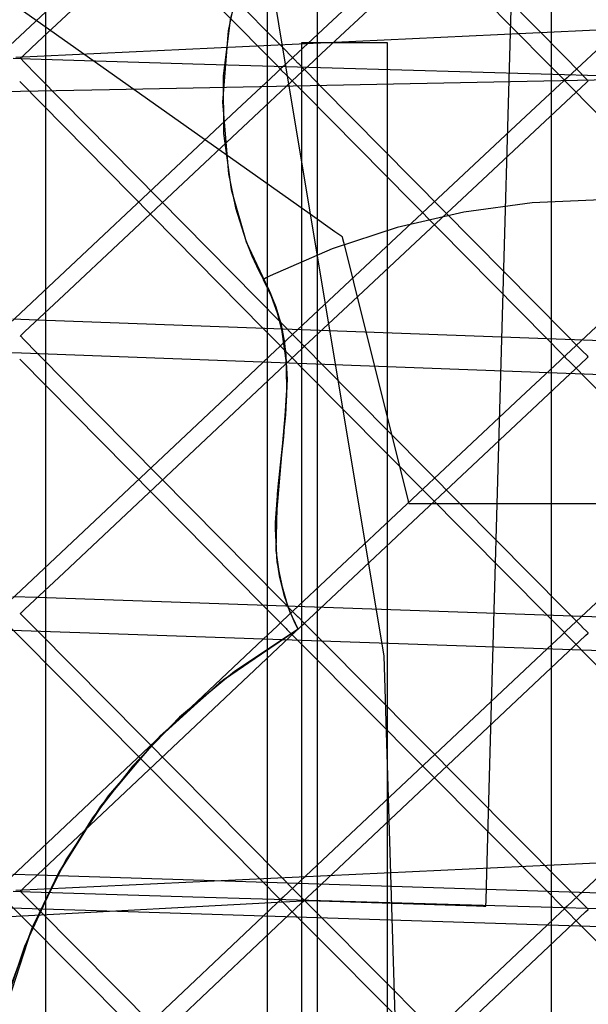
# Model space of a CAD drawing. Extents: x -1.87 to 2.02, y -1.45 to 3.07.
# Tile 33 of 59: x -1.03 to -0.87, y -0.5 to -0.21. Entities that reach past the tile are written whole.
import ezdxf

# ---------------------------------------------------------------- set-up
doc = ezdxf.new("R2010")
doc.units = 0

msp = doc.modelspace()

# ---------------------------------------------------------------- linework, layer by layer
at = {"layer": 'Layer 1', "color": 7, "linetype": 'CONTINUOUS'}
for p, q in [((-0.957043, -0.22094), (-0.982705, -0.066975)), ((-0.961599, -0.08971), (-0.961599, -0.264704)), ((-0.879819, -0.093309), (-0.879819, -0.267815)), ((-1.025359, -1.224739), (-1.025359, -0.10438)), ((-0.947185, -1.225274), (-0.947185, -0.107938)), ((-0.897211, -0.416323), (-0.888827, -0.116139)), ((-1.032903, -0.150021), (-0.962801, -0.221361)), ((-0.957721, -0.219676), (-1.027819, -0.14834)), ((-1.027746, -0.218658), (-0.951733, -0.147529)), ((-0.962791, -0.151296), (-1.03883, -0.222451)), ((-0.875941, -0.222933), (-0.946036, -0.151787)), ((-0.945963, -0.221916), (-0.869949, -0.150989)), ((-0.881011, -0.154739), (-0.957055, -0.225692)), ((-0.951124, -0.153468), (-0.881025, -0.224618)), ((-0.799522, -0.158181), (-0.875272, -0.228936)), ((-1.100069, -0.161361), (-0.949277, -0.268172)), ((-0.96819, -0.197002), (-0.972283, -0.212242)), ((-0.970778, -0.205522), (-0.972845, -0.215402)), ((-0.706748, -0.207714), (-1.033987, -0.223088)), ((-0.972283, -0.212242), (-0.974276, -0.228447)), ((-0.972845, -0.215402), (-0.974488, -0.235984)), ((-1.03176, -0.222414), (-1.027746, -0.218658)), ((-0.953674, -0.223794), (-0.957721, -0.219676)), ((-0.927951, -0.395484), (-0.957043, -0.22094)), ((-0.951787, -0.21884), (-0.951788, -0.21884)), ((-0.951788, -0.21884), (-0.951788, -0.21884)), ((-0.951788, -0.21884), (-0.951788, -0.21884)), ((-0.951788, -0.21884), (-0.951788, -0.21884)), ((-0.951788, -0.21884), (-0.951788, -0.21884)), ((-0.951788, -0.21884), (-0.951788, -0.21884)), ((-0.951788, -0.21884), (-0.951788, -0.21884)), ((-0.951788, -0.21884), (-0.951788, -0.218842)), ((-0.951788, -0.218842), (-0.951788, -0.218848)), ((-0.951788, -0.218848), (-0.951788, -0.218871)), ((-0.951788, -0.218871), (-0.951788, -0.219123)), ((-0.951788, -0.219123), (-0.951788, -0.220365)), ((-0.951788, -0.220365), (-0.951788, -0.225657)), ((-0.951752, -0.21884), (-0.951787, -0.21884)), ((-0.951038, -0.21884), (-0.951752, -0.21884)), ((-0.930594, -0.21884), (-0.951038, -0.21884)), ((-0.927393, -0.21884), (-0.930594, -0.21884)), ((-0.92707, -0.21884), (-0.927393, -0.21884)), ((-0.926994, -0.21884), (-0.92707, -0.21884)), ((-0.926979, -0.21884), (-0.926994, -0.21884)), ((-0.926977, -0.21884), (-0.926979, -0.21884)), ((-0.926977, -0.218843), (-0.926977, -0.21884)), ((-0.926977, -0.21884), (-0.926977, -0.21884)), ((-0.926977, -0.21884), (-0.926977, -0.21884)), ((-0.926977, -0.21884), (-0.926977, -0.21884)), ((-0.926977, -0.21884), (-0.926977, -0.21884)), ((-0.926977, -0.21884), (-0.926977, -0.21884)), ((-0.926977, -0.21884), (-0.926977, -0.21884)), ((-0.926977, -0.21884), (-0.926977, -0.21884)), ((-0.926977, -0.21884), (-0.926977, -0.21884)), ((-0.926977, -0.219428), (-0.926977, -0.218843)), ((-0.926977, -0.231124), (-0.926977, -0.219428)), ((-1.03474, -0.223299), (-1.029833, -0.223454)), ((-1.032728, -0.22332), (-1.032729, -0.22332)), ((-1.032729, -0.22332), (-1.032729, -0.22332)), ((-1.032729, -0.22332), (-1.032728, -0.22332)), ((-1.032728, -0.22332), (-1.032727, -0.223319)), ((-1.032727, -0.223321), (-1.032728, -0.22332)), ((-1.032727, -0.223319), (-1.032722, -0.223314)), ((-1.032722, -0.223326), (-1.032727, -0.223321)), ((-1.032722, -0.223314), (-1.032702, -0.223295)), ((-1.032702, -0.223347), (-1.032722, -0.223326)), ((-1.032702, -0.223295), (-1.03262, -0.223218)), ((-1.03262, -0.22343), (-1.032702, -0.223347)), ((-1.03262, -0.223218), (-1.03176, -0.222414)), ((-1.03176, -0.224303), (-1.03262, -0.22343)), ((-1.029833, -0.223454), (-0.983005, -0.224939)), ((-0.962801, -0.221361), (-0.958791, -0.225442)), ((-0.952796, -0.224688), (-0.953674, -0.223794)), ((-0.949976, -0.22566), (-0.945963, -0.221916)), ((-0.871895, -0.227041), (-0.875941, -0.222933)), ((-1.027745, -0.228378), (-1.03176, -0.224303)), ((-0.983005, -0.224939), (-0.786411, -0.230596)), ((-0.958075, -0.226655), (-0.959143, -0.227657)), ((-0.958791, -0.225442), (-0.957934, -0.226314)), ((-0.957854, -0.226448), (-0.958075, -0.226655)), ((-0.957934, -0.226314), (-0.957853, -0.226396)), ((-0.957834, -0.226429), (-0.957854, -0.226448)), ((-0.957853, -0.226396), (-0.957833, -0.226417)), ((-0.957838, -0.226422), (-0.957839, -0.226422)), ((-0.957839, -0.226422), (-0.957839, -0.226422)), ((-0.957839, -0.226422), (-0.957839, -0.226423)), ((-0.957839, -0.226423), (-0.957839, -0.226423)), ((-0.957839, -0.226423), (-0.957839, -0.226423)), ((-0.957839, -0.226423), (-0.957839, -0.226423)), ((-0.957839, -0.226423), (-0.957839, -0.226423)), ((-0.957839, -0.226423), (-0.957838, -0.226423)), ((-0.957837, -0.22642), (-0.957838, -0.226422)), ((-0.957838, -0.226423), (-0.957833, -0.226428)), ((-0.957781, -0.226368), (-0.957837, -0.22642)), ((-0.957829, -0.226424), (-0.957834, -0.226429)), ((-0.957833, -0.226417), (-0.957828, -0.226421)), ((-0.957833, -0.226428), (-0.95781, -0.226451)), ((-0.957827, -0.226423), (-0.957829, -0.226424)), ((-0.957828, -0.226421), (-0.957827, -0.226422)), ((-0.957827, -0.226422), (-0.957827, -0.226423)), ((-0.957827, -0.226423), (-0.957827, -0.226423)), ((-0.957827, -0.226423), (-0.957827, -0.226423)), ((-0.95781, -0.226451), (-0.957567, -0.226698)), ((-0.957055, -0.225692), (-0.957781, -0.226368)), ((-0.957567, -0.226698), (-0.956117, -0.228168)), ((-0.952571, -0.224917), (-0.952796, -0.224688)), ((-0.951064, -0.226455), (-0.952571, -0.224917)), ((-0.951788, -0.225657), (-0.951788, -0.278108)), ((-0.95148, -0.227055), (-0.950957, -0.226565)), ((-0.950978, -0.226543), (-0.951064, -0.226455)), ((-0.950959, -0.226562), (-0.950978, -0.226543)), ((-0.950958, -0.226564), (-0.950959, -0.226562)), ((-0.950957, -0.226564), (-0.950958, -0.226564)), ((-0.950957, -0.226565), (-0.950957, -0.226564)), ((-0.950957, -0.226564), (-0.950957, -0.226564)), ((-0.950957, -0.226564), (-0.950957, -0.226564)), ((-0.950957, -0.226564), (-0.950957, -0.226564)), ((-0.950957, -0.226564), (-0.950957, -0.226564)), ((-0.950957, -0.226564), (-0.950957, -0.226564)), ((-0.950957, -0.226564), (-0.950957, -0.226564)), ((-0.950945, -0.226564), (-0.950944, -0.226563)), ((-0.950944, -0.226566), (-0.950945, -0.226564)), ((-0.950945, -0.226564), (-0.950945, -0.226564)), ((-0.950945, -0.226564), (-0.950945, -0.226564)), ((-0.950945, -0.226564), (-0.950945, -0.226564)), ((-0.950944, -0.226563), (-0.950939, -0.226558)), ((-0.950939, -0.22657), (-0.950944, -0.226566)), ((-0.950939, -0.226558), (-0.950919, -0.226539)), ((-0.950919, -0.226591), (-0.950939, -0.22657)), ((-0.950919, -0.226539), (-0.950836, -0.226463)), ((-0.950837, -0.226674), (-0.950919, -0.226591)), ((-0.949977, -0.227544), (-0.950837, -0.226674)), ((-0.950836, -0.226463), (-0.949976, -0.22566)), ((-0.881025, -0.224618), (-0.877015, -0.228689)), ((-0.957647, -0.299528), (-1.027745, -0.228378)), ((-1.020231, -0.291569), (-0.95148, -0.227055)), ((-1.007056, -0.232315), (-0.820321, -0.228593)), ((-0.974276, -0.228447), (-0.97417, -0.244952)), ((-0.959143, -0.227657), (-0.970333, -0.238158)), ((-0.956117, -0.228168), (-0.956103, -0.228182)), ((-0.956103, -0.228182), (-0.956102, -0.228183)), ((-0.956102, -0.228183), (-0.956101, -0.228184)), ((-0.956101, -0.228184), (-0.956097, -0.228188)), ((-0.956097, -0.228188), (-0.956077, -0.228208)), ((-0.956077, -0.228208), (-0.955996, -0.228291)), ((-0.955996, -0.228291), (-0.955139, -0.229158)), ((-0.955139, -0.229158), (-0.951128, -0.233218)), ((-0.945962, -0.231609), (-0.949977, -0.227544)), ((-0.877015, -0.228689), (-0.876158, -0.229558)), ((-0.876079, -0.229692), (-0.876299, -0.229898)), ((-0.876158, -0.229558), (-0.876077, -0.229641)), ((-0.876058, -0.229673), (-0.876079, -0.229692)), ((-0.876077, -0.229641), (-0.876057, -0.229661)), ((-0.876053, -0.229668), (-0.876058, -0.229673)), ((-0.876057, -0.229661), (-0.876053, -0.229665)), ((-0.876053, -0.229665), (-0.876055, -0.229666)), ((-0.876055, -0.229666), (-0.876055, -0.229667)), ((-0.876055, -0.229667), (-0.876055, -0.229667)), ((-0.876055, -0.229667), (-0.876055, -0.229667)), ((-0.876055, -0.229667), (-0.876055, -0.229667)), ((-0.876055, -0.229667), (-0.876055, -0.229667)), ((-0.876055, -0.229667), (-0.876055, -0.229667)), ((-0.876055, -0.229667), (-0.876055, -0.229667)), ((-0.876055, -0.229667), (-0.876055, -0.229667)), ((-0.876055, -0.229667), (-0.876053, -0.229669)), ((-0.875997, -0.229612), (-0.876053, -0.229665)), ((-0.876053, -0.229665), (-0.876052, -0.229666)), ((-0.876052, -0.229667), (-0.876053, -0.229668)), ((-0.876053, -0.229669), (-0.876035, -0.229688)), ((-0.876052, -0.229666), (-0.876051, -0.229667)), ((-0.876051, -0.229667), (-0.876052, -0.229667)), ((-0.876052, -0.229667), (-0.876052, -0.229667)), ((-0.876035, -0.229688), (-0.875948, -0.229776)), ((-0.875272, -0.228936), (-0.875997, -0.229612)), ((-0.871016, -0.227932), (-0.871895, -0.227041)), ((-0.870791, -0.228161), (-0.871016, -0.227932)), ((-0.869277, -0.229695), (-0.870791, -0.228161)), ((-0.86919, -0.229783), (-0.869277, -0.229695)), ((-1.032908, -0.229987), (-0.962806, -0.301141)), ((-1.032706, -0.232827), (-1.007056, -0.232315)), ((-0.875871, -0.302569), (-0.945962, -0.231609)), ((-0.938448, -0.294631), (-0.869695, -0.230296)), ((-0.926977, -0.566052), (-0.926977, -0.231124)), ((-0.877367, -0.230898), (-0.888556, -0.241367)), ((-0.876299, -0.229898), (-0.877367, -0.230898)), ((-0.875948, -0.229776), (-0.874427, -0.231313)), ((-0.874427, -0.231313), (-0.874204, -0.231539)), ((-0.874204, -0.231539), (-0.873335, -0.23242)), ((-0.873335, -0.23242), (-0.869312, -0.236496)), ((-0.869695, -0.230296), (-0.86917, -0.229805)), ((-0.869172, -0.229802), (-0.86919, -0.229783)), ((-0.86917, -0.229804), (-0.869172, -0.229802)), ((-0.86917, -0.229805), (-0.86917, -0.229804)), ((-0.86917, -0.229804), (-0.86917, -0.229804)), ((-0.86917, -0.229804), (-0.86917, -0.229804)), ((-0.86917, -0.229804), (-0.86917, -0.229804)), ((-0.86917, -0.229804), (-0.86917, -0.229804)), ((-0.86917, -0.229804), (-0.86917, -0.229804)), ((-0.86917, -0.229804), (-0.86917, -0.229804)), ((-0.86917, -0.229804), (-0.86917, -0.229804)), ((-1.035147, -0.232875), (-1.032706, -0.232827)), ((-0.951128, -0.233218), (-0.88103, -0.304182)), ((-0.970333, -0.238158), (-1.039087, -0.302675)), ((-0.974488, -0.235984), (-0.972809, -0.25656)), ((-0.869312, -0.236496), (-0.799479, -0.30726)), ((-0.888556, -0.241367), (-0.957312, -0.305701)), ((-0.97417, -0.244952), (-0.971965, -0.26109)), ((-0.807036, -0.244571), (-0.87553, -0.308729)), ((-0.972809, -0.25656), (-0.970723, -0.26643)), ((-0.971965, -0.26109), (-0.96766, -0.276195)), ((-0.970723, -0.26643), (-0.967806, -0.275801)), ((-0.961599, -0.264704), (-0.961599, -1.422997)), ((-0.885316, -0.265003), (-0.904976, -0.267659)), ((-0.865464, -0.26412), (-0.885316, -0.265003)), ((-0.949277, -0.268172), (-0.942182, -0.273198)), ((-0.904976, -0.267659), (-0.924246, -0.272063)), ((-0.879819, -0.267815), (-0.879819, -1.382128)), ((-0.924246, -0.272063), (-0.942926, -0.278192)), ((-0.942182, -0.273198), (-0.940475, -0.274407)), ((-0.940475, -0.274407), (-0.940122, -0.274657)), ((-0.940122, -0.274657), (-0.940075, -0.27469)), ((-0.940075, -0.27469), (-0.940075, -0.27469)), ((-0.940075, -0.27469), (-0.940075, -0.27469)), ((-0.940075, -0.27469), (-0.940075, -0.27469)), ((-0.940075, -0.27469), (-0.940075, -0.274691)), ((-0.940075, -0.274691), (-0.940074, -0.274693)), ((-0.940074, -0.274693), (-0.940072, -0.274704)), ((-0.940072, -0.274704), (-0.940061, -0.274747)), ((-0.940061, -0.274747), (-0.939948, -0.275199)), ((-0.967806, -0.275801), (-0.966036, -0.280247)), ((-0.96766, -0.276195), (-0.960665, -0.291099)), ((-0.939948, -0.275199), (-0.939409, -0.277356)), ((-0.939409, -0.277356), (-0.93419, -0.298233)), ((-0.966036, -0.280247), (-0.964052, -0.284513)), ((-0.942926, -0.278192), (-0.960817, -0.286024)), ((-0.951788, -0.278108), (-0.951788, -0.613036)), ((-0.964052, -0.284513), (-0.961288, -0.289713)), ((-0.960817, -0.286024), (-0.961904, -0.28657)), ((-0.962717, -0.286983), (-0.962763, -0.287019)), ((-0.962763, -0.287019), (-0.960481, -0.291832)), ((-0.962447, -0.286845), (-0.962717, -0.286983)), ((-0.961904, -0.28657), (-0.962447, -0.286845)), ((-1.031415, -0.302064), (-1.020231, -0.291569)), ((-0.961288, -0.289713), (-0.959179, -0.294912)), ((-0.960665, -0.291099), (-0.957842, -0.299363)), ((-0.960481, -0.291832), (-0.958736, -0.296644)), ((-0.959179, -0.294912), (-0.957656, -0.300109)), ((-0.949632, -0.305095), (-0.938448, -0.294631)), ((-0.958736, -0.296644), (-0.95747, -0.301455)), ((-1.027865, -0.298731), (-1.034855, -0.298472)), ((-0.82531, -0.306226), (-1.027865, -0.298731)), ((-0.957842, -0.299363), (-0.956344, -0.307622)), ((-0.957656, -0.300109), (-0.956647, -0.305305)), ((-0.953639, -0.303596), (-0.957647, -0.299528)), ((-0.93419, -0.298233), (-0.921625, -0.348497)), ((-1.032729, -0.303297), (-1.032729, -0.303296)), ((-1.032729, -0.303296), (-1.032728, -0.303296)), ((-1.032728, -0.303297), (-1.032729, -0.303297)), ((-1.032728, -0.303296), (-1.032727, -0.303295)), ((-1.032727, -0.303298), (-1.032728, -0.303297)), ((-1.032727, -0.303295), (-1.032722, -0.30329)), ((-1.032723, -0.303303), (-1.032727, -0.303298)), ((-1.032703, -0.303323), (-1.032723, -0.303303)), ((-1.032722, -0.30329), (-1.032702, -0.303271)), ((-1.032621, -0.303405), (-1.032703, -0.303323)), ((-1.032702, -0.303271), (-1.032482, -0.303065)), ((-1.031763, -0.304274), (-1.032621, -0.303405)), ((-1.032482, -0.303065), (-1.031415, -0.302064)), ((-0.962806, -0.301141), (-0.958793, -0.305214)), ((-0.95747, -0.301455), (-0.956154, -0.311071)), ((-0.871863, -0.306626), (-0.875871, -0.302569)), ((-1.02775, -0.308337), (-1.031763, -0.304274)), ((-0.958793, -0.305214), (-0.957935, -0.306085)), ((-0.957854, -0.30622), (-0.958074, -0.306426)), ((-0.957935, -0.306085), (-0.957853, -0.306168)), ((-0.957834, -0.3062), (-0.957854, -0.30622)), ((-0.957853, -0.306168), (-0.957833, -0.306188)), ((-0.957838, -0.306194), (-0.957839, -0.306194)), ((-0.957839, -0.306194), (-0.957839, -0.306194)), ((-0.957839, -0.306194), (-0.957839, -0.306194)), ((-0.957839, -0.306194), (-0.957839, -0.306194)), ((-0.957839, -0.306194), (-0.957839, -0.306194)), ((-0.957839, -0.306194), (-0.957839, -0.306194)), ((-0.957839, -0.306194), (-0.957839, -0.306194)), ((-0.957839, -0.306194), (-0.957838, -0.306195)), ((-0.957312, -0.305701), (-0.957838, -0.306194)), ((-0.957838, -0.306195), (-0.957834, -0.3062)), ((-0.957829, -0.306196), (-0.957834, -0.3062)), ((-0.957834, -0.3062), (-0.95781, -0.306223)), ((-0.957833, -0.306188), (-0.957828, -0.306193)), ((-0.957827, -0.306194), (-0.957829, -0.306196)), ((-0.957828, -0.306193), (-0.957827, -0.306194)), ((-0.957827, -0.306194), (-0.957827, -0.306194)), ((-0.957827, -0.306194), (-0.957827, -0.306194)), ((-0.957827, -0.306194), (-0.957827, -0.306194)), ((-0.95781, -0.306223), (-0.957567, -0.306468)), ((-0.956647, -0.305305), (-0.95589, -0.315688)), ((-0.952784, -0.304464), (-0.953639, -0.303596)), ((-0.952703, -0.304546), (-0.952784, -0.304464)), ((-0.952683, -0.304566), (-0.952703, -0.304546)), ((-0.952679, -0.304571), (-0.952683, -0.304566)), ((-0.952678, -0.304572), (-0.952679, -0.304571)), ((-0.952677, -0.304573), (-0.952678, -0.304572)), ((-0.952663, -0.304587), (-0.952677, -0.304573)), ((-0.951226, -0.30605), (-0.952663, -0.304587)), ((-0.950985, -0.306295), (-0.951226, -0.30605)), ((-0.950962, -0.306319), (-0.950985, -0.306295)), ((-0.950958, -0.306323), (-0.950962, -0.306319)), ((-0.950944, -0.306323), (-0.950939, -0.306318)), ((-0.950939, -0.306318), (-0.950918, -0.306299)), ((-0.950918, -0.306299), (-0.950699, -0.306093)), ((-0.950699, -0.306093), (-0.949632, -0.305095)), ((-0.88103, -0.304182), (-0.877017, -0.308244)), ((-1.035298, -0.308073), (-1.03239, -0.308181)), ((-1.03239, -0.308181), (-1.001673, -0.309318)), ((-0.957655, -0.3793), (-1.02775, -0.308337)), ((-1.020216, -0.371502), (-0.951478, -0.306815)), ((-0.95914, -0.30743), (-0.970326, -0.317956)), ((-0.958074, -0.306426), (-0.95914, -0.30743)), ((-0.957567, -0.306468), (-0.956113, -0.307935)), ((-0.956344, -0.307622), (-0.955889, -0.315874)), ((-0.956113, -0.307935), (-0.956099, -0.30795)), ((-0.956099, -0.30795), (-0.956099, -0.30795)), ((-0.956099, -0.30795), (-0.956098, -0.307951)), ((-0.956098, -0.307951), (-0.956093, -0.307956)), ((-0.956093, -0.307956), (-0.956074, -0.307975)), ((-0.956074, -0.307975), (-0.955993, -0.308056)), ((-0.955993, -0.308056), (-0.95514, -0.308918)), ((-0.95514, -0.308918), (-0.951135, -0.312962)), ((-0.951478, -0.306815), (-0.950957, -0.306324)), ((-0.950957, -0.306324), (-0.950958, -0.306323)), ((-0.950957, -0.306324), (-0.950957, -0.306324)), ((-0.950957, -0.306324), (-0.950957, -0.306324)), ((-0.950957, -0.306324), (-0.950957, -0.306324)), ((-0.950957, -0.306324), (-0.950957, -0.306324)), ((-0.950957, -0.306324), (-0.950957, -0.306324)), ((-0.950957, -0.306324), (-0.950957, -0.306324)), ((-0.950957, -0.306324), (-0.950957, -0.306324)), ((-0.950945, -0.306324), (-0.950944, -0.306323)), ((-0.950944, -0.306325), (-0.950945, -0.306324)), ((-0.950945, -0.306324), (-0.950945, -0.306324)), ((-0.950945, -0.306324), (-0.950945, -0.306324)), ((-0.950945, -0.306324), (-0.950945, -0.306324)), ((-0.950939, -0.30633), (-0.950944, -0.306325)), ((-0.950919, -0.30635), (-0.950939, -0.30633)), ((-0.950838, -0.306433), (-0.950919, -0.30635)), ((-0.949979, -0.307299), (-0.950838, -0.306433)), ((-0.945967, -0.311351), (-0.949979, -0.307299)), ((-0.877017, -0.308244), (-0.876159, -0.309113)), ((-0.876159, -0.309113), (-0.876077, -0.309195)), ((-0.87553, -0.308729), (-0.876055, -0.309221)), ((-0.871008, -0.307492), (-0.871863, -0.306626)), ((-0.870927, -0.307574), (-0.871008, -0.307492)), ((-0.870907, -0.307594), (-0.870927, -0.307574)), ((-0.870903, -0.307599), (-0.870907, -0.307594)), ((-0.870902, -0.3076), (-0.870903, -0.307599)), ((-0.870901, -0.3076), (-0.870902, -0.3076)), ((-0.870887, -0.307614), (-0.870901, -0.3076)), ((-0.86944, -0.309078), (-0.870887, -0.307614)), ((-0.869198, -0.309323), (-0.86944, -0.309078)), ((-1.032914, -0.309948), (-0.962816, -0.380916)), ((-1.001673, -0.309318), (-0.799427, -0.316803)), ((-0.956154, -0.311071), (-0.956086, -0.320676)), ((-0.875879, -0.382125), (-0.945967, -0.311351)), ((-0.938433, -0.374344), (-0.869693, -0.309843)), ((-0.877365, -0.310454), (-0.88855, -0.320949)), ((-0.876298, -0.309453), (-0.877365, -0.310454)), ((-0.876078, -0.309247), (-0.876298, -0.309453)), ((-0.876058, -0.309228), (-0.876078, -0.309247)), ((-0.876077, -0.309195), (-0.876057, -0.309216)), ((-0.876053, -0.309223), (-0.876058, -0.309228)), ((-0.876057, -0.309216), (-0.876053, -0.30922)), ((-0.876055, -0.309221), (-0.876055, -0.309222)), ((-0.876055, -0.309222), (-0.876055, -0.309222)), ((-0.876055, -0.309222), (-0.876055, -0.309222)), ((-0.876055, -0.309222), (-0.876055, -0.309222)), ((-0.876055, -0.309222), (-0.876055, -0.309222)), ((-0.876055, -0.309222), (-0.876055, -0.309222)), ((-0.876055, -0.309222), (-0.876055, -0.309222)), ((-0.876055, -0.309222), (-0.876055, -0.309222)), ((-0.876055, -0.309222), (-0.87605, -0.309227)), ((-0.876053, -0.30922), (-0.876052, -0.309222)), ((-0.876052, -0.309222), (-0.876053, -0.309223)), ((-0.876052, -0.309222), (-0.876051, -0.309222)), ((-0.876051, -0.309222), (-0.876052, -0.309222)), ((-0.876052, -0.309222), (-0.876052, -0.309222)), ((-0.87605, -0.309227), (-0.876027, -0.309251)), ((-0.876027, -0.309251), (-0.875784, -0.309496)), ((-0.875784, -0.309496), (-0.874334, -0.310959)), ((-0.874334, -0.310959), (-0.87432, -0.310973)), ((-0.87432, -0.310973), (-0.874319, -0.310974)), ((-0.874319, -0.310974), (-0.874318, -0.310975)), ((-0.874318, -0.310975), (-0.874314, -0.310979)), ((-0.874314, -0.310979), (-0.874294, -0.310999)), ((-0.874294, -0.310999), (-0.874214, -0.31108)), ((-0.874214, -0.31108), (-0.873361, -0.311942)), ((-0.873361, -0.311942), (-0.869369, -0.315977)), ((-0.869693, -0.309843), (-0.86917, -0.309352)), ((-0.869175, -0.309346), (-0.869198, -0.309323)), ((-0.86917, -0.309351), (-0.869175, -0.309346)), ((-0.86917, -0.309352), (-0.86917, -0.309351)), ((-0.86917, -0.309351), (-0.86917, -0.309351)), ((-0.86917, -0.309352), (-0.86917, -0.309352)), ((-0.86917, -0.309352), (-0.86917, -0.309352)), ((-0.86917, -0.309352), (-0.86917, -0.309352)), ((-0.86917, -0.309352), (-0.86917, -0.309352)), ((-0.86917, -0.309352), (-0.86917, -0.309352)), ((-0.86917, -0.309352), (-0.86917, -0.309352)), ((-0.951135, -0.312962), (-0.88104, -0.383736)), ((-0.955889, -0.315874), (-0.956969, -0.332345)), ((-0.95589, -0.315688), (-0.956343, -0.326055)), ((-0.869369, -0.315977), (-0.799536, -0.386558)), ((-0.970326, -0.317956), (-1.039087, -0.382662)), ((-0.956086, -0.320676), (-0.959364, -0.358899)), ((-0.88855, -0.320949), (-0.957313, -0.385469)), ((-0.956343, -0.326055), (-0.958618, -0.346723)), ((-0.807037, -0.323943), (-0.875531, -0.38828)), ((-0.956969, -0.332345), (-0.95881, -0.348756)), ((-0.958618, -0.346723), (-0.959309, -0.357012)), ((-0.95881, -0.348756), (-0.959142, -0.365086)), ((-0.921625, -0.348497), (-0.921034, -0.350862)), ((-0.921034, -0.350862), (-0.920892, -0.351431)), ((-0.920892, -0.351431), (-0.920862, -0.351549)), ((-0.920862, -0.351549), (-0.920859, -0.351564)), ((-0.920859, -0.351564), (-0.920859, -0.351564)), ((-0.920859, -0.351564), (-0.920859, -0.351564)), ((-0.920859, -0.351564), (-0.920858, -0.351564)), ((-0.920858, -0.351564), (-0.920857, -0.351564)), ((-0.920857, -0.351564), (-0.920853, -0.351564)), ((-0.920853, -0.351564), (-0.920835, -0.351564)), ((-0.920835, -0.351564), (-0.920763, -0.351564)), ((-0.920763, -0.351564), (-0.919999, -0.351564)), ((-0.919999, -0.351564), (-0.916361, -0.351564)), ((-0.916361, -0.351564), (-0.88113, -0.351564)), ((-0.88113, -0.351564), (-0.79631, -0.351564)), ((-0.959309, -0.357012), (-0.958949, -0.367265)), ((-0.959364, -0.358899), (-0.958834, -0.368384)), ((-0.959142, -0.365086), (-0.958032, -0.373213)), ((-0.958949, -0.367265), (-0.958198, -0.372376)), ((-0.958834, -0.368384), (-0.956871, -0.377834)), ((-1.03141, -0.382036), (-1.020216, -0.371502)), ((-0.958198, -0.372376), (-0.956973, -0.377476)), ((-0.958032, -0.373213), (-0.955693, -0.381313)), ((-0.949627, -0.384847), (-0.938433, -0.374344)), ((-1.027876, -0.378694), (-1.034866, -0.378454)), ((-0.825321, -0.385652), (-1.027876, -0.378694)), ((-0.953645, -0.38336), (-0.957655, -0.3793)), ((-0.956973, -0.377476), (-0.955202, -0.382565)), ((-0.956871, -0.377834), (-0.955212, -0.382544)), ((-1.03248, -0.383043), (-1.03141, -0.382036)), ((-0.962816, -0.380916), (-0.958798, -0.384983)), ((-0.955693, -0.381313), (-0.953973, -0.385351)), ((-0.955212, -0.382544), (-0.953027, -0.387243)), ((-0.955202, -0.382565), (-0.952815, -0.387641)), ((-0.871869, -0.386174), (-0.875879, -0.382125)), ((-1.032729, -0.383277), (-1.032728, -0.383276)), ((-1.032728, -0.383277), (-1.032729, -0.383277)), ((-1.032729, -0.383277), (-1.032729, -0.383277)), ((-1.032728, -0.383276), (-1.032727, -0.383275)), ((-1.032724, -0.383281), (-1.032728, -0.383277)), ((-1.032727, -0.383275), (-1.032722, -0.38327)), ((-1.032707, -0.383299), (-1.032724, -0.383281)), ((-1.032722, -0.38327), (-1.032701, -0.383251)), ((-1.032629, -0.383377), (-1.032707, -0.383299)), ((-1.032701, -0.383251), (-1.03248, -0.383043)), ((-1.031787, -0.384227), (-1.032629, -0.383377)), ((-1.027803, -0.388251), (-1.031787, -0.384227)), ((-0.958798, -0.384983), (-0.957936, -0.385855)), ((-0.957313, -0.385469), (-0.957838, -0.385961)), ((-0.953973, -0.385351), (-0.952961, -0.387368)), ((-0.952788, -0.384228), (-0.953645, -0.38336)), ((-0.952707, -0.38431), (-0.952788, -0.384228)), ((-0.952687, -0.38433), (-0.952707, -0.38431)), ((-0.952683, -0.384335), (-0.952687, -0.38433)), ((-0.952682, -0.384336), (-0.952683, -0.384335)), ((-0.952681, -0.384336), (-0.952682, -0.384336)), ((-0.952667, -0.38435), (-0.952681, -0.384336)), ((-0.951227, -0.385811), (-0.952667, -0.38435)), ((-0.950696, -0.38585), (-0.949627, -0.384847)), ((-0.88104, -0.383736), (-0.877022, -0.387793)), ((-1.036882, -0.385909), (-1.032834, -0.389996)), ((-1.035309, -0.388052), (-1.032401, -0.388152)), ((-1.032401, -0.388152), (-1.001681, -0.389208)), ((-0.957711, -0.459025), (-1.027803, -0.388251)), ((-1.027769, -0.458572), (-0.951732, -0.386817)), ((-0.952874, -0.38785), (-0.97543, -0.403351)), ((-0.952844, -0.387833), (-0.974343, -0.402499)), ((-0.952764, -0.387785), (-0.971025, -0.399972)), ((-0.958794, -0.386878), (-0.962805, -0.390663)), ((-0.957935, -0.386068), (-0.958794, -0.386878)), ((-0.957936, -0.385855), (-0.957854, -0.385939)), ((-0.957853, -0.385991), (-0.957935, -0.386068)), ((-0.957854, -0.385939), (-0.957833, -0.385959)), ((-0.957833, -0.385972), (-0.957853, -0.385991)), ((-0.957838, -0.385961), (-0.957839, -0.385962)), ((-0.957839, -0.385962), (-0.957839, -0.385962)), ((-0.957839, -0.385962), (-0.957839, -0.385962)), ((-0.957839, -0.385962), (-0.957839, -0.385962)), ((-0.957839, -0.385962), (-0.957839, -0.385962)), ((-0.957839, -0.385962), (-0.957839, -0.385962)), ((-0.957839, -0.385962), (-0.957839, -0.385962)), ((-0.957839, -0.385962), (-0.957838, -0.385962)), ((-0.957838, -0.385962), (-0.957836, -0.385964)), ((-0.957836, -0.385964), (-0.957818, -0.385983)), ((-0.957833, -0.385959), (-0.957828, -0.385964)), ((-0.957828, -0.385967), (-0.957833, -0.385972)), ((-0.957828, -0.385964), (-0.957827, -0.385966)), ((-0.957827, -0.385966), (-0.957828, -0.385967)), ((-0.957827, -0.385966), (-0.957827, -0.385966)), ((-0.957827, -0.385966), (-0.957827, -0.385966)), ((-0.957827, -0.385966), (-0.957827, -0.385966)), ((-0.957818, -0.385983), (-0.95773, -0.386071)), ((-0.95773, -0.386071), (-0.956203, -0.387609)), ((-0.956203, -0.387609), (-0.955976, -0.387837)), ((-0.955976, -0.387837), (-0.955098, -0.388721)), ((-0.953027, -0.387243), (-0.952871, -0.387536)), ((-0.952961, -0.387368), (-0.952827, -0.387619)), ((-0.952751, -0.38776), (-0.952874, -0.38785)), ((-0.952871, -0.387536), (-0.952793, -0.387683)), ((-0.952753, -0.387756), (-0.952844, -0.387833)), ((-0.952827, -0.387619), (-0.952759, -0.387745)), ((-0.952815, -0.387641), (-0.952773, -0.38772)), ((-0.952793, -0.387683), (-0.952753, -0.387756)), ((-0.952773, -0.38772), (-0.952751, -0.38776)), ((-0.952759, -0.387745), (-0.952764, -0.387785)), ((-0.951732, -0.386817), (-0.951015, -0.386138)), ((-0.950985, -0.386055), (-0.951227, -0.385811)), ((-0.951015, -0.386138), (-0.950959, -0.386086)), ((-0.950962, -0.386078), (-0.950985, -0.386055)), ((-0.950958, -0.386083), (-0.950962, -0.386078)), ((-0.950959, -0.386086), (-0.950957, -0.386084)), ((-0.950957, -0.386084), (-0.950958, -0.386083)), ((-0.950957, -0.386084), (-0.950957, -0.386084)), ((-0.950957, -0.386084), (-0.950957, -0.386084)), ((-0.950957, -0.386084), (-0.950957, -0.386084)), ((-0.950957, -0.386084), (-0.950957, -0.386084)), ((-0.950957, -0.386084), (-0.950957, -0.386084)), ((-0.950957, -0.386084), (-0.950957, -0.386084)), ((-0.950957, -0.386084), (-0.950957, -0.386084)), ((-0.950945, -0.386084), (-0.950943, -0.386082)), ((-0.950941, -0.386088), (-0.950945, -0.386084)), ((-0.950945, -0.386084), (-0.950945, -0.386084)), ((-0.950945, -0.386084), (-0.950945, -0.386084)), ((-0.950945, -0.386084), (-0.950945, -0.386084)), ((-0.950943, -0.386082), (-0.950938, -0.386077)), ((-0.950923, -0.386106), (-0.950941, -0.386088)), ((-0.950938, -0.386077), (-0.950917, -0.386058)), ((-0.950846, -0.386184), (-0.950923, -0.386106)), ((-0.950917, -0.386058), (-0.950696, -0.38585)), ((-0.950004, -0.387032), (-0.950846, -0.386184)), ((-0.946019, -0.391045), (-0.950004, -0.387032)), ((-0.877022, -0.387793), (-0.876161, -0.388663)), ((-0.875531, -0.38828), (-0.876055, -0.388772)), ((-0.871013, -0.387039), (-0.871869, -0.386174)), ((-0.870931, -0.387121), (-0.871013, -0.387039)), ((-0.870912, -0.387141), (-0.870931, -0.387121)), ((-0.870907, -0.387146), (-0.870912, -0.387141)), ((-0.870906, -0.387147), (-0.870907, -0.387146)), ((-0.870905, -0.387147), (-0.870906, -0.387147)), ((-0.870891, -0.387161), (-0.870905, -0.387147)), ((-0.869441, -0.388622), (-0.870891, -0.387161)), ((-0.962805, -0.390663), (-1.038834, -0.462407)), ((-1.032834, -0.389996), (-0.962736, -0.460776)), ((-1.001681, -0.389208), (-0.799416, -0.396159)), ((-0.955098, -0.388721), (-0.951051, -0.392797)), ((-0.875931, -0.461629), (-0.946019, -0.391045)), ((-0.945985, -0.46118), (-0.869948, -0.389628)), ((-0.877018, -0.389682), (-0.881029, -0.393457)), ((-0.876159, -0.388874), (-0.877018, -0.389682)), ((-0.876161, -0.388663), (-0.876078, -0.388746)), ((-0.876078, -0.388798), (-0.876159, -0.388874)), ((-0.876078, -0.388746), (-0.876058, -0.388766)), ((-0.876058, -0.388779), (-0.876078, -0.388798)), ((-0.876058, -0.388766), (-0.876053, -0.388771)), ((-0.876053, -0.388774), (-0.876058, -0.388779)), ((-0.876055, -0.388772), (-0.876055, -0.388773)), ((-0.876055, -0.388773), (-0.876055, -0.388773)), ((-0.876055, -0.388773), (-0.876055, -0.388773)), ((-0.876055, -0.388773), (-0.876055, -0.388773)), ((-0.876055, -0.388773), (-0.876055, -0.388773)), ((-0.876055, -0.388773), (-0.876055, -0.388773)), ((-0.876055, -0.388773), (-0.876055, -0.388773)), ((-0.876055, -0.388773), (-0.876055, -0.388773)), ((-0.876055, -0.388773), (-0.87605, -0.388778)), ((-0.876053, -0.388771), (-0.876052, -0.388773)), ((-0.876052, -0.388773), (-0.876053, -0.388774)), ((-0.876052, -0.388773), (-0.876051, -0.388773)), ((-0.876051, -0.388773), (-0.876052, -0.388773)), ((-0.876051, -0.388773), (-0.876051, -0.388773)), ((-0.87605, -0.388778), (-0.876027, -0.388802)), ((-0.876027, -0.388802), (-0.875783, -0.389047)), ((-0.875783, -0.389047), (-0.87433, -0.390514)), ((-0.87433, -0.390514), (-0.874316, -0.390528)), ((-0.874316, -0.390528), (-0.874315, -0.390529)), ((-0.874315, -0.390529), (-0.874314, -0.39053)), ((-0.874314, -0.39053), (-0.87431, -0.390534)), ((-0.87431, -0.390534), (-0.87429, -0.390554)), ((-0.87429, -0.390554), (-0.87421, -0.390635)), ((-0.87421, -0.390635), (-0.873357, -0.391494)), ((-0.869948, -0.389628), (-0.869227, -0.388949)), ((-0.869198, -0.388866), (-0.869441, -0.388622)), ((-0.869227, -0.388949), (-0.869172, -0.388897)), ((-0.869175, -0.38889), (-0.869198, -0.388866)), ((-0.86917, -0.388894), (-0.869175, -0.38889)), ((-0.869172, -0.388897), (-0.86917, -0.388895)), ((-0.86917, -0.388895), (-0.86917, -0.388894)), ((-0.86917, -0.388895), (-0.86917, -0.388895)), ((-0.86917, -0.388895), (-0.86917, -0.388895)), ((-0.86917, -0.388895), (-0.86917, -0.388895)), ((-0.86917, -0.388895), (-0.86917, -0.388895)), ((-0.86917, -0.388895), (-0.86917, -0.388895)), ((-0.86917, -0.388895), (-0.86917, -0.388895)), ((-0.86917, -0.388895), (-0.86917, -0.388895)), ((-0.881029, -0.393457), (-0.957059, -0.465)), ((-0.951051, -0.392797), (-0.88096, -0.463384)), ((-0.873357, -0.391494), (-0.869365, -0.395519)), ((-0.903089, -1.203063), (-0.927951, -0.395484)), ((-0.799535, -0.396252), (-0.875278, -0.467595)), ((-0.869365, -0.395519), (-0.799536, -0.46591)), ((-0.974343, -0.402499), (-0.992438, -0.418533)), ((-0.971025, -0.399972), (-0.986863, -0.413134)), ((-0.97543, -0.403351), (-0.994223, -0.420365)), ((-0.986863, -0.413134), (-1.000454, -0.427202)), ((-0.898477, -0.461667), (-0.897211, -0.416323)), ((-0.992438, -0.418533), (-1.007429, -0.435822)), ((-0.994223, -0.420365), (-1.009605, -0.438759)), ((-1.000454, -0.427202), (-1.011972, -0.44211)), ((-1.007429, -0.435822), (-1.019617, -0.45425)), ((-1.009605, -0.438759), (-1.021925, -0.458398)), ((-1.011972, -0.44211), (-1.021595, -0.457789)), ((-0.705804, -0.447659), (-1.033987, -0.463032)), ((-1.019617, -0.45425), (-1.029298, -0.473703)), ((-1.027888, -0.458653), (-1.034878, -0.458431)), ((-1.03177, -0.462349), (-1.027769, -0.458572)), ((-1.021925, -0.458398), (-1.031534, -0.479148)), ((-1.021595, -0.457789), (-1.029499, -0.474174)), ((-0.825333, -0.465077), (-1.027888, -0.458653)), ((-0.953674, -0.463102), (-0.957711, -0.459025)), ((-0.962736, -0.460776), (-0.958761, -0.464791)), ((-0.949987, -0.464946), (-0.945985, -0.46118)), ((-0.898605, -0.466242), (-0.898477, -0.461667)), ((-0.871894, -0.465695), (-0.875931, -0.461629)), ((-1.03474, -0.463243), (-1.029833, -0.463399)), ((-1.032729, -0.463253), (-1.032728, -0.463252)), ((-1.032728, -0.463254), (-1.032729, -0.463253)), ((-1.032729, -0.463253), (-1.032729, -0.463253)), ((-1.032729, -0.463253), (-1.032729, -0.463253)), ((-1.032728, -0.463252), (-1.032723, -0.463248)), ((-1.032725, -0.463257), (-1.032728, -0.463254)), ((-1.032707, -0.463275), (-1.032725, -0.463257)), ((-1.032723, -0.463248), (-1.032704, -0.46323)), ((-1.03263, -0.463352), (-1.032707, -0.463275)), ((-1.032704, -0.46323), (-1.032623, -0.463154)), ((-1.031789, -0.464199), (-1.03263, -0.463352)), ((-1.032623, -0.463154), (-1.03177, -0.462349)), ((-1.027807, -0.468209), (-1.031789, -0.464199)), ((-1.029833, -0.463399), (-0.983005, -0.464884)), ((-0.983005, -0.464884), (-0.786363, -0.470545)), ((-0.958761, -0.464791), (-0.957924, -0.465636)), ((-0.957059, -0.465), (-0.957781, -0.465679)), ((-0.952801, -0.463983), (-0.953674, -0.463102)), ((-0.952578, -0.464209), (-0.952801, -0.463983)), ((-0.951064, -0.465739), (-0.952578, -0.464209)), ((-0.95084, -0.465749), (-0.949987, -0.464946)), ((-0.88096, -0.463384), (-0.876985, -0.467388)), ((-1.234545, -0.481095), (-0.949714, -0.46594)), ((-1.036882, -0.465886), (-1.032841, -0.469956)), ((-1.027758, -0.538526), (-0.95173, -0.46658)), ((-0.958791, -0.466646), (-0.9628, -0.47044)), ((-0.957934, -0.465835), (-0.958791, -0.466646)), ((-0.957853, -0.465758), (-0.957934, -0.465835)), ((-0.957924, -0.465636), (-0.957848, -0.465713)), ((-0.957833, -0.465739), (-0.957853, -0.465758)), ((-0.957848, -0.465713), (-0.957831, -0.46573)), ((-0.957838, -0.465733), (-0.957839, -0.465733)), ((-0.957839, -0.465733), (-0.957839, -0.465734)), ((-0.957839, -0.465734), (-0.957839, -0.465734)), ((-0.957839, -0.465734), (-0.957839, -0.465734)), ((-0.957839, -0.465734), (-0.957839, -0.465734)), ((-0.957839, -0.465734), (-0.957839, -0.465734)), ((-0.957839, -0.465734), (-0.957839, -0.465734)), ((-0.957839, -0.465734), (-0.957838, -0.465734)), ((-0.957837, -0.465731), (-0.957838, -0.465733)), ((-0.957838, -0.465734), (-0.957837, -0.465736)), ((-0.957781, -0.465679), (-0.957837, -0.465731)), ((-0.957837, -0.465736), (-0.957818, -0.465755)), ((-0.957828, -0.465735), (-0.957833, -0.465739)), ((-0.957831, -0.46573), (-0.957827, -0.465733)), ((-0.957827, -0.465734), (-0.957828, -0.465735)), ((-0.957827, -0.465733), (-0.957827, -0.465733)), ((-0.957827, -0.465733), (-0.957827, -0.465734)), ((-0.957827, -0.465734), (-0.957827, -0.465734)), ((-0.957818, -0.465755), (-0.95773, -0.465842)), ((-0.95773, -0.465842), (-0.956203, -0.467377)), ((-0.956203, -0.467377), (-0.955978, -0.467603)), ((-0.955978, -0.467603), (-0.955103, -0.468482)), ((-0.95173, -0.46658), (-0.951014, -0.465902)), ((-0.950978, -0.465827), (-0.951064, -0.465739)), ((-0.951014, -0.465902), (-0.950959, -0.46585)), ((-0.950959, -0.465845), (-0.950978, -0.465827)), ((-0.950958, -0.465847), (-0.950959, -0.465845)), ((-0.950959, -0.46585), (-0.950957, -0.465848)), ((-0.950957, -0.465848), (-0.950958, -0.465847)), ((-0.950957, -0.465848), (-0.950957, -0.465848)), ((-0.950957, -0.465848), (-0.950957, -0.465848)), ((-0.950957, -0.465848), (-0.950957, -0.465848)), ((-0.950957, -0.465848), (-0.950957, -0.465848)), ((-0.950957, -0.465848), (-0.950957, -0.465848)), ((-0.950957, -0.465848), (-0.950957, -0.465848)), ((-0.950957, -0.465848), (-0.950957, -0.465848)), ((-0.950945, -0.465848), (-0.950944, -0.465847)), ((-0.950941, -0.465852), (-0.950945, -0.465848)), ((-0.950945, -0.465848), (-0.950945, -0.465848)), ((-0.950945, -0.465848), (-0.950945, -0.465848)), ((-0.950945, -0.465848), (-0.950945, -0.465848)), ((-0.950944, -0.465847), (-0.95094, -0.465843)), ((-0.950924, -0.465869), (-0.950941, -0.465852)), ((-0.95094, -0.465843), (-0.95092, -0.465824)), ((-0.950847, -0.465947), (-0.950924, -0.465869)), ((-0.95092, -0.465824), (-0.95084, -0.465749)), ((-0.950006, -0.466791), (-0.950847, -0.465947)), ((-0.946024, -0.47079), (-0.950006, -0.466791)), ((-0.949714, -0.46594), (-0.901371, -0.467474)), ((-0.901371, -0.467474), (-0.899339, -0.467538)), ((-0.899339, -0.467538), (-0.898815, -0.467555)), ((-0.898815, -0.467555), (-0.898684, -0.467559)), ((-0.898684, -0.467559), (-0.898652, -0.46756)), ((-0.898652, -0.46756), (-0.898644, -0.46756)), ((-0.898644, -0.46756), (-0.898642, -0.46756)), ((-0.898642, -0.467554), (-0.898641, -0.467533)), ((-0.898642, -0.467559), (-0.898642, -0.467554)), ((-0.898642, -0.46756), (-0.898642, -0.467559)), ((-0.898642, -0.46756), (-0.898642, -0.46756)), ((-0.898642, -0.46756), (-0.898642, -0.46756)), ((-0.898642, -0.46756), (-0.898642, -0.46756)), ((-0.898642, -0.46756), (-0.898642, -0.46756)), ((-0.898642, -0.46756), (-0.898642, -0.46756)), ((-0.898642, -0.46756), (-0.898642, -0.46756)), ((-0.898641, -0.467533), (-0.898635, -0.467316)), ((-0.898635, -0.467316), (-0.898605, -0.466242)), ((-0.876985, -0.467388), (-0.876148, -0.468231)), ((-0.875278, -0.467595), (-0.875998, -0.468274)), ((-0.871021, -0.466574), (-0.871894, -0.465695)), ((-0.870798, -0.466799), (-0.871021, -0.466574)), ((-0.869277, -0.46833), (-0.870798, -0.466799)), ((-0.9628, -0.47044), (-1.038834, -0.542393)), ((-1.035321, -0.468031), (-1.032412, -0.468123)), ((-1.032841, -0.469956), (-0.962746, -0.540551)), ((-1.032412, -0.468123), (-1.00169, -0.469097)), ((-0.957716, -0.538797), (-1.027807, -0.468209)), ((-1.00169, -0.469097), (-0.799405, -0.475512)), ((-0.955103, -0.468482), (-0.951062, -0.472541)), ((-0.87594, -0.541185), (-0.946024, -0.47079)), ((-0.945975, -0.540918), (-0.869946, -0.469172)), ((-0.877016, -0.469238), (-0.881024, -0.473021)), ((-0.876159, -0.468429), (-0.877016, -0.469238)), ((-0.876077, -0.468352), (-0.876159, -0.468429)), ((-0.876148, -0.468231), (-0.876072, -0.468307)), ((-0.876057, -0.468334), (-0.876077, -0.468352)), ((-0.876072, -0.468307), (-0.876055, -0.468324)), ((-0.876053, -0.468329), (-0.876057, -0.468334)), ((-0.876055, -0.468324), (-0.876052, -0.468328)), ((-0.876053, -0.468326), (-0.876055, -0.468328)), ((-0.876055, -0.468328), (-0.876055, -0.468328)), ((-0.876055, -0.468328), (-0.876055, -0.468328)), ((-0.876055, -0.468328), (-0.876055, -0.468328)), ((-0.876055, -0.468328), (-0.876055, -0.468328)), ((-0.876055, -0.468328), (-0.876055, -0.468328)), ((-0.876055, -0.468328), (-0.876055, -0.468328)), ((-0.876055, -0.468328), (-0.876055, -0.468328)), ((-0.876055, -0.468328), (-0.876055, -0.468329)), ((-0.876055, -0.468329), (-0.876053, -0.46833)), ((-0.875998, -0.468274), (-0.876053, -0.468326)), ((-0.876052, -0.468328), (-0.876053, -0.468329)), ((-0.876053, -0.46833), (-0.876034, -0.468349)), ((-0.876052, -0.468328), (-0.876052, -0.468328)), ((-0.876052, -0.468328), (-0.876051, -0.468328)), ((-0.876051, -0.468328), (-0.876052, -0.468328)), ((-0.876034, -0.468349), (-0.875947, -0.468437)), ((-0.875947, -0.468437), (-0.87442, -0.469971)), ((-0.87442, -0.469971), (-0.874194, -0.470198)), ((-0.874194, -0.470198), (-0.873321, -0.471076)), ((-0.869946, -0.469172), (-0.869227, -0.468493)), ((-0.86919, -0.468417), (-0.869277, -0.46833)), ((-0.869227, -0.468493), (-0.869172, -0.46844)), ((-0.869172, -0.468436), (-0.86919, -0.468417)), ((-0.86917, -0.468438), (-0.869172, -0.468436)), ((-0.869172, -0.46844), (-0.86917, -0.468439)), ((-0.86917, -0.468439), (-0.86917, -0.468438)), ((-0.86917, -0.468438), (-0.86917, -0.468438)), ((-0.86917, -0.468438), (-0.86917, -0.468438)), ((-0.86917, -0.468438), (-0.86917, -0.468438)), ((-0.86917, -0.468438), (-0.86917, -0.468438)), ((-0.86917, -0.468438), (-0.86917, -0.468438)), ((-0.86917, -0.468438), (-0.86917, -0.468438)), ((-0.86917, -0.468438), (-0.86917, -0.468438)), ((-0.881024, -0.473021), (-0.957059, -0.54477)), ((-0.951062, -0.472541), (-0.88097, -0.542943)), ((-0.873321, -0.471076), (-0.869292, -0.475126)), ((-1.029499, -0.474174), (-1.040852, -0.508786)), ((-1.029298, -0.473703), (-1.036775, -0.494067)), ((-0.869292, -0.475126), (-0.799466, -0.545331)), ((-1.031534, -0.479148), (-1.038783, -0.500875))]:
    msp.add_line(p, q, dxfattribs=at)

doc.saveas('drawing.dxf')
